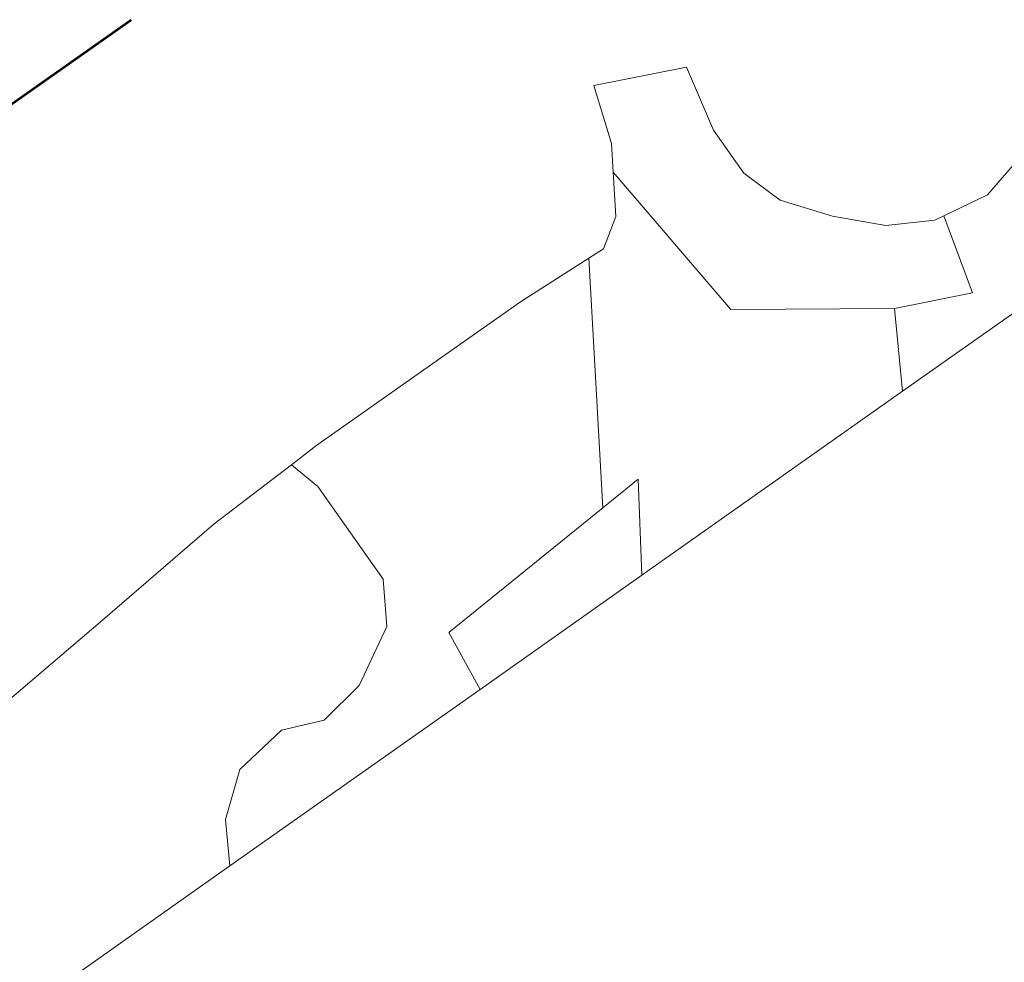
# Model space of a CAD drawing. Header units: metres. Extents: x 149090 to 149776, y 485756 to 486362.
# Tile 50 of 93: x 149604 to 149619, y 486266 to 486280. Entities that reach past the tile are written whole.
import ezdxf

# ---------------------------------------------------------------- set-up
doc = ezdxf.new("R2010")
doc.units = ezdxf.units.M
doc.header["$MEASUREMENT"] = 0
for name, color, linetype, lineweight in [('WVB-pen-brm-dik 018', 6, 'Continuous', 13), ('WVB-raster-60%', 253, 'Continuous', 30), ('WVB-tekst-dik 050', 1, 'Continuous', 53)]:
    doc.layers.add(name, color=color, linetype=linetype, lineweight=lineweight)

# ---------------------------------------------------------------- blocks, each defined once
blk = doc.blocks.new('INZET')
at = {"layer": 'WVB-pen-brm-dik 018'}
for p, q in [((-0.073058, -0.136106), (-0.072484, -0.134383)), ((-0.072484, -0.134383), (-0.073058, -0.136106)), ((-0.072484, -0.134383), (-0.0699, -0.135532)), ((-0.0699, -0.135532), (-0.072484, -0.134383)), ((-0.0699, -0.135532), (-0.07033, -0.137542)), ((-0.07033, -0.137542), (-0.0699, -0.135532)), ((-0.073508, -0.136837), (-0.073058, -0.136106)), ((-0.073058, -0.136106), (-0.073508, -0.136837)), ((-0.074207, -0.137973), (-0.073508, -0.136837)), ((-0.073508, -0.136837), (-0.074207, -0.137973)), ((-0.072999, -0.14224), (-0.073508, -0.136837)), ((-0.073508, -0.136837), (-0.072999, -0.14224)), ((-0.07033, -0.137542), (-0.07033, -0.139122)), ((-0.07033, -0.139122), (-0.07033, -0.137542)), ((-0.075068, -0.138547), (-0.074207, -0.137973)), ((-0.074207, -0.137973), (-0.075068, -0.138547)), ((-0.086442, -0.138446), (-0.085484, -0.13841)), ((-0.085484, -0.13841), (-0.086442, -0.138446)), ((-0.085484, -0.13841), (-0.081894, -0.13841)), ((-0.081894, -0.13841), (-0.085484, -0.13841)), ((-0.081894, -0.13841), (-0.078018, -0.13841)), ((-0.078018, -0.13841), (-0.081894, -0.13841)), ((-0.078018, -0.13841), (-0.075591, -0.138523)), ((-0.075591, -0.138523), (-0.078018, -0.13841)), ((-0.093668, -0.138984), (-0.08936, -0.138554)), ((-0.08936, -0.138554), (-0.093668, -0.138984)), ((-0.08936, -0.138554), (-0.086442, -0.138446)), ((-0.086442, -0.138446), (-0.08936, -0.138554)), ((-0.086442, -0.138446), (-0.086172, -0.139435)), ((-0.086172, -0.139435), (-0.086442, -0.138446)), ((-0.079564, -0.144881), (-0.075591, -0.138523)), ((-0.075591, -0.138523), (-0.079564, -0.144881)), ((-0.075591, -0.138523), (-0.075068, -0.138547)), ((-0.075068, -0.138547), (-0.075591, -0.138523)), ((-0.098406, -0.139415), (-0.093668, -0.138984)), ((-0.093668, -0.138984), (-0.098406, -0.139415)), ((-0.07033, -0.139122), (-0.0699, -0.140414)), ((-0.0699, -0.140414), (-0.07033, -0.139122)), ((-0.086172, -0.139435), (-0.086172, -0.142836)), ((-0.086172, -0.142836), (-0.086172, -0.139435)), ((-0.0699, -0.140414), (-0.068895, -0.141706)), ((-0.068895, -0.141706), (-0.0699, -0.140414)), ((-0.068895, -0.141706), (-0.067746, -0.142855)), ((-0.067746, -0.142855), (-0.068895, -0.141706)), ((-0.068972, -0.145033), (-0.072999, -0.14224)), ((-0.072999, -0.14224), (-0.068972, -0.145033)), ((-0.086172, -0.142836), (-0.086901, -0.144051)), ((-0.086901, -0.144051), (-0.086172, -0.142836)), ((-0.067746, -0.142855), (-0.066454, -0.143573)), ((-0.066454, -0.143573), (-0.067746, -0.142855)), ((-0.064731, -0.14386), (-0.062434, -0.143286)), ((-0.062434, -0.143286), (-0.064731, -0.14386)), ((-0.066168, -0.143621), (-0.066786, -0.146005)), ((-0.066786, -0.146005), (-0.066168, -0.143621)), ((-0.066454, -0.143573), (-0.066168, -0.143621)), ((-0.066168, -0.143621), (-0.066454, -0.143573)), ((-0.066168, -0.143621), (-0.064731, -0.14386)), ((-0.064731, -0.14386), (-0.066168, -0.143621)), ((-0.086901, -0.144051), (-0.088601, -0.145022)), ((-0.088601, -0.145022), (-0.086901, -0.144051)), ((-0.091273, -0.144779), (-0.092973, -0.145022)), ((-0.092973, -0.145022), (-0.091273, -0.144779)), ((-0.090059, -0.145265), (-0.091273, -0.144779)), ((-0.091273, -0.144779), (-0.090059, -0.145265)), ((-0.085489, -0.145276), (-0.079564, -0.144881)), ((-0.079564, -0.144881), (-0.085489, -0.145276)), ((-0.079767, -0.147208), (-0.078202, -0.14479)), ((-0.078202, -0.14479), (-0.079767, -0.147208)), ((-0.078202, -0.14479), (-0.079564, -0.144881)), ((-0.079564, -0.144881), (-0.078202, -0.14479)), ((-0.092973, -0.145022), (-0.094188, -0.145994)), ((-0.094188, -0.145994), (-0.092973, -0.145022)), ((-0.088601, -0.145022), (-0.090059, -0.145265)), ((-0.090059, -0.145265), (-0.088601, -0.145022)), ((-0.068972, -0.145033), (-0.070202, -0.147208)), ((-0.070202, -0.147208), (-0.068972, -0.145033)), ((-0.066786, -0.146005), (-0.068972, -0.145033)), ((-0.068972, -0.145033), (-0.066786, -0.146005)), ((-0.085704, -0.147208), (-0.085489, -0.145276)), ((-0.085489, -0.145276), (-0.085704, -0.147208)), ((-0.094188, -0.145994), (-0.094882, -0.147208)), ((-0.094882, -0.147208), (-0.094188, -0.145994)), ((-0.111021, -0.147208), (-0.094882, -0.147208)), ((-0.094882, -0.147208), (-0.085704, -0.147208)), ((-0.085704, -0.147208), (-0.079767, -0.147208)), ((-0.079767, -0.147208), (-0.070202, -0.147208)), ((-0.070202, -0.147208), (-0.050087, -0.147208))]:
    blk.add_line(p, q, dxfattribs=at)

msp = doc.modelspace()

# ---------------------------------------------------------------- linework, layer by layer
at = {"layer": 'WVB-tekst-dik 050'}
msp.add_line((149594.482, 486272.434), (149605.426, 486280.151), dxfattribs=at)

# ---------------------------------------------------------------- block references
at = {"layer": 'WVB-raster-60%', "xscale": 500.0000000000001, "yscale": 500.0000000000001, "zscale": 500.0000000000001, "rotation": 35.19028839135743}
msp.add_blockref('INZET', (149603.259, 486354.964), dxfattribs=at)

doc.saveas('drawing.dxf')
